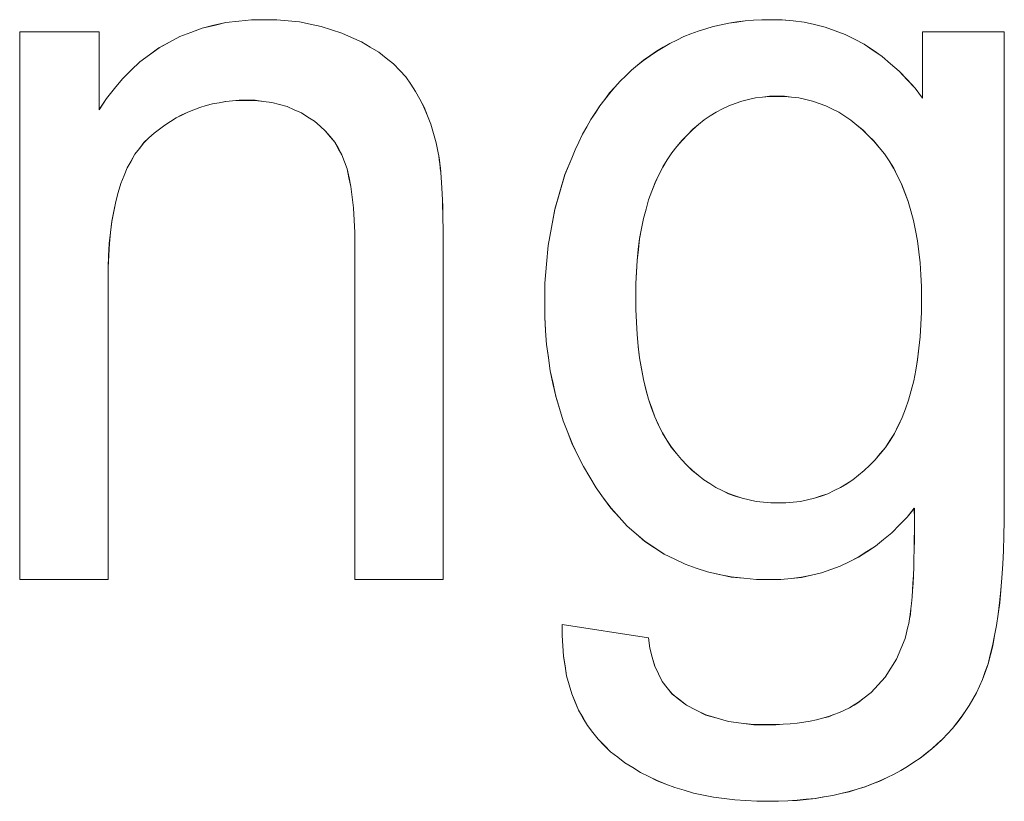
# Model space of a CAD drawing. Extents: x 229 to 926, y 37 to 878.
# Tile 79 of 194: x 329.4 to 332.66, y 798.83 to 801.41. Entities that reach past the tile are written whole.
import ezdxf

# ---------------------------------------------------------------- set-up
doc = ezdxf.new("R2010")
doc.units = 0
doc.layers.get('0').update_dxf_attribs({"lineweight": 13})
doc.layers.add('Beschriftung', color=7, linetype='Continuous', lineweight=25)
doc.layers.add('Beschriftung-A03ENJ5NI0', color=7, linetype='Continuous', lineweight=25)

# ---------------------------------------------------------------- blocks, each defined once
blk = doc.blocks.new('Referenz-A03ENJ5LI0', base_point=(255.7277, 65.704))
at = {"layer": 'Beschriftung', "color": 0, "lineweight": -2}
for p, q in [((330.0471, 801.395), (330.0867, 801.4043)), ((330.0867, 801.4043), (330.1289, 801.409)), ((330.1289, 801.409), (330.1711, 801.4136)), ((330.1711, 801.4136), (330.216, 801.4136)), ((330.216, 801.4136), (330.2548, 801.4136)), ((330.2548, 801.4136), (330.2923, 801.4099)), ((330.2923, 801.4099), (330.3296, 801.4063)), ((330.3296, 801.4063), (330.3655, 801.3989)), ((330.3655, 801.3989), (330.4013, 801.3916)), ((331.7249, 801.3968), (331.7508, 801.4024)), ((331.7508, 801.4024), (331.7776, 801.4061)), ((331.7776, 801.4061), (331.8043, 801.4098)), ((331.8043, 801.4098), (331.8321, 801.4117)), ((331.8321, 801.4117), (331.8598, 801.4136)), ((331.8598, 801.4136), (331.8884, 801.4136)), ((331.8884, 801.4136), (331.9266, 801.4136)), ((331.9266, 801.4136), (331.9631, 801.4096)), ((331.9631, 801.4096), (331.9995, 801.4055)), ((331.9995, 801.4055), (332.0343, 801.3974)), ((329.4041, 799.5614), (329.4041, 801.3736)), ((329.4041, 801.3736), (329.6673, 801.3736)), ((329.6673, 801.3736), (329.6673, 801.1161)), ((329.9337, 801.3578), (329.9706, 801.3717)), ((329.9706, 801.3717), (330.0076, 801.3857)), ((330.0076, 801.3857), (330.0471, 801.395)), ((330.4013, 801.3916), (330.4355, 801.3805)), ((330.4355, 801.3805), (330.4697, 801.3695)), ((330.4697, 801.3695), (330.5025, 801.3548)), ((331.6013, 801.3576), (331.6253, 801.367)), ((331.6253, 801.367), (331.6493, 801.3762)), ((331.6493, 801.3762), (331.6742, 801.3838)), ((331.6742, 801.3838), (331.6991, 801.3912)), ((331.6991, 801.3912), (331.7249, 801.3968)), ((332.0343, 801.3974), (332.0691, 801.3893)), ((332.0691, 801.3893), (332.1023, 801.3772)), ((332.1023, 801.3772), (332.1354, 801.365)), ((332.1354, 801.365), (332.1669, 801.3488)), ((332.3918, 801.1545), (332.3918, 801.3736)), ((332.3918, 801.3736), (332.6621, 801.3736)), ((332.6621, 801.3736), (332.6621, 799.8083)), ((329.8651, 801.3206), (329.8994, 801.3393)), ((329.8994, 801.3393), (329.9337, 801.3578)), ((330.5025, 801.3548), (330.5351, 801.3401)), ((330.5351, 801.3401), (330.5637, 801.3231)), ((331.5331, 801.3222), (331.5552, 801.3352)), ((331.5552, 801.3352), (331.5783, 801.3464)), ((331.5783, 801.3464), (331.6013, 801.3576)), ((332.1669, 801.3488), (332.1983, 801.3327)), ((332.1983, 801.3327), (332.2281, 801.3124)), ((329.8335, 801.2974), (329.8651, 801.3206)), ((330.5637, 801.3231), (330.5922, 801.3061)), ((330.5922, 801.3061), (330.6167, 801.2868)), ((331.4898, 801.2942), (331.5109, 801.3091)), ((331.5109, 801.3091), (331.5331, 801.3222)), ((332.2281, 801.3124), (332.258, 801.2921)), ((329.7728, 801.2462), (329.8018, 801.2741)), ((329.8018, 801.2741), (329.8335, 801.2974)), ((330.6167, 801.2868), (330.6411, 801.2675)), ((330.6411, 801.2675), (330.6615, 801.2459)), ((331.4486, 801.2628), (331.4685, 801.2793)), ((331.4685, 801.2793), (331.4898, 801.2942)), ((332.258, 801.2921), (332.286, 801.2678)), ((332.286, 801.2678), (332.3142, 801.2436)), ((329.7438, 801.2183), (329.7728, 801.2462)), ((330.6615, 801.2459), (330.6818, 801.2243)), ((331.4099, 801.2283), (331.4285, 801.2463)), ((331.4285, 801.2463), (331.4486, 801.2628)), ((332.3142, 801.2436), (332.3405, 801.2152)), ((329.7174, 801.1858), (329.7438, 801.2183)), ((330.6818, 801.2243), (330.698, 801.2004)), ((331.3737, 801.1906), (331.3912, 801.2103)), ((331.3912, 801.2103), (331.4099, 801.2283)), ((332.3405, 801.2152), (332.367, 801.1868)), ((329.691, 801.1532), (329.7174, 801.1858)), ((330.698, 801.2004), (330.7143, 801.1765)), ((330.7143, 801.1765), (330.728, 801.1504)), ((331.3401, 801.15), (331.3563, 801.1711)), ((331.3563, 801.1711), (331.3737, 801.1906)), ((332.367, 801.1868), (332.3918, 801.1545)), ((329.6673, 801.1161), (329.691, 801.1532)), ((330.064, 801.1391), (330.0423, 801.1352)), ((330.0857, 801.143), (330.064, 801.1391)), ((330.1083, 801.1449), (330.0857, 801.143)), ((330.1308, 801.1469), (330.1083, 801.1449)), ((330.1542, 801.1469), (330.1308, 801.1469)), ((330.1834, 801.1469), (330.1542, 801.1469)), ((330.2107, 801.1434), (330.1834, 801.1469)), ((330.2381, 801.1399), (330.2107, 801.1434)), ((330.2636, 801.133), (330.2381, 801.1399)), ((330.728, 801.1504), (330.7418, 801.1243)), ((331.3239, 801.1287), (331.3401, 801.15)), ((331.7936, 801.1446), (331.772, 801.1368)), ((331.8161, 801.1498), (331.7936, 801.1446)), ((331.8385, 801.1551), (331.8161, 801.1498)), ((331.862, 801.1576), (331.8385, 801.1551)), ((331.8855, 801.1602), (331.862, 801.1576)), ((331.9097, 801.1602), (331.8855, 801.1602)), ((331.9345, 801.1602), (331.9097, 801.1602)), ((331.9583, 801.1575), (331.9345, 801.1602)), ((331.9821, 801.1549), (331.9583, 801.1575)), ((332.0051, 801.1496), (331.9821, 801.1549)), ((332.028, 801.1444), (332.0051, 801.1496)), ((332.05, 801.1364), (332.028, 801.1444)), ((329.9602, 801.1079), (329.9408, 801.0983)), ((329.9802, 801.1157), (329.9602, 801.1079)), ((330.0004, 801.1235), (329.9802, 801.1157)), ((330.0213, 801.1294), (330.0004, 801.1235)), ((330.0423, 801.1352), (330.0213, 801.1294)), ((330.289, 801.1261), (330.2636, 801.133)), ((330.3126, 801.1157), (330.289, 801.1261)), ((330.3362, 801.1053), (330.3126, 801.1157)), ((330.3579, 801.0915), (330.3362, 801.1053)), ((330.7418, 801.1243), (330.7532, 801.096)), ((331.2941, 801.0833), (331.309, 801.1061)), ((331.309, 801.1061), (331.3239, 801.1287)), ((331.7091, 801.1081), (331.6892, 801.0952)), ((331.7298, 801.1186), (331.7091, 801.1081)), ((331.7504, 801.129), (331.7298, 801.1186)), ((331.772, 801.1368), (331.7504, 801.129)), ((332.072, 801.1284), (332.05, 801.1364)), ((332.0932, 801.1179), (332.072, 801.1284)), ((332.1143, 801.1073), (332.0932, 801.1179)), ((332.1346, 801.0942), (332.1143, 801.1073)), ((329.9029, 801.0769), (329.8844, 801.0651)), ((329.9214, 801.0885), (329.9029, 801.0769)), ((329.9408, 801.0983), (329.9214, 801.0885)), ((330.3796, 801.0776), (330.3579, 801.0915)), ((330.398, 801.0614), (330.3796, 801.0776)), ((330.7532, 801.096), (330.7645, 801.0677)), ((331.2804, 801.059), (331.2941, 801.0833)), ((331.6695, 801.0822), (331.6507, 801.0666)), ((331.6892, 801.0952), (331.6695, 801.0822)), ((332.1548, 801.081), (332.1346, 801.0942)), ((332.1741, 801.0651), (332.1548, 801.081)), ((329.8666, 801.0515), (329.8488, 801.038)), ((329.8844, 801.0651), (329.8666, 801.0515)), ((330.4165, 801.0451), (330.398, 801.0614)), ((330.4316, 801.0267), (330.4165, 801.0451)), ((330.7645, 801.0677), (330.7735, 801.037)), ((331.2667, 801.0348), (331.2804, 801.059)), ((331.6318, 801.0509), (331.6139, 801.0327)), ((331.6507, 801.0666), (331.6318, 801.0509)), ((332.1934, 801.0492), (332.1741, 801.0651)), ((332.2119, 801.0308), (332.1934, 801.0492)), ((329.8149, 801.0069), (329.8001, 800.9878)), ((329.8319, 801.0224), (329.8149, 801.0069)), ((329.8488, 801.038), (329.8319, 801.0224)), ((330.4467, 801.0081), (330.4316, 801.0267)), ((330.4585, 800.9873), (330.4467, 801.0081)), ((330.7735, 801.037), (330.7824, 801.0064)), ((331.2418, 800.9831), (331.2543, 801.0089)), ((331.2543, 801.0089), (331.2667, 801.0348)), ((331.5959, 801.0145), (331.5789, 800.9937)), ((331.6139, 801.0327), (331.5959, 801.0145)), ((332.2303, 801.0123), (332.2119, 801.0308)), ((332.2478, 800.9912), (332.2303, 801.0123)), ((329.8001, 800.9878), (329.7852, 800.9688)), ((330.4703, 800.9664), (330.4585, 800.9873)), ((330.7824, 801.0064), (330.7889, 800.9736)), ((331.2307, 800.9557), (331.2418, 800.9831)), ((331.5789, 800.9937), (331.5619, 800.9729)), ((332.2654, 800.97), (332.2478, 800.9912)), ((329.7725, 800.9462), (329.7598, 800.9237)), ((329.7852, 800.9688), (329.7725, 800.9462)), ((330.4788, 800.9431), (330.4703, 800.9664)), ((330.4874, 800.9199), (330.4788, 800.9431)), ((330.7889, 800.9736), (330.7909, 800.9629)), ((330.7909, 800.9629), (330.7927, 800.9503)), ((330.7927, 800.9503), (330.7945, 800.9376)), ((331.2084, 800.9009), (331.2307, 800.9557)), ((331.547, 800.9496), (331.5321, 800.9263)), ((331.5619, 800.9729), (331.547, 800.9496)), ((332.2808, 800.9464), (332.2654, 800.97)), ((332.296, 800.9227), (332.2808, 800.9464)), ((329.7598, 800.9237), (329.7493, 800.8977)), ((330.4937, 800.8908), (330.4874, 800.9199)), ((330.7945, 800.9376), (330.796, 800.9229)), ((330.796, 800.9229), (330.7975, 800.9083)), ((331.5321, 800.9263), (331.5193, 800.9005)), ((332.3092, 800.8964), (332.296, 800.9227)), ((329.7493, 800.8977), (329.7387, 800.8717)), ((330.5001, 800.8617), (330.4937, 800.8908)), ((330.7975, 800.9083), (330.7988, 800.8917)), ((330.7988, 800.8917), (330.8001, 800.875)), ((331.1917, 800.8437), (331.2084, 800.9009)), ((331.5193, 800.9005), (331.5066, 800.8745)), ((332.3224, 800.8702), (332.3092, 800.8964)), ((329.7387, 800.8717), (329.7302, 800.8421)), ((330.5044, 800.8266), (330.5001, 800.8617)), ((330.8001, 800.875), (330.801, 800.8563)), ((330.801, 800.8563), (330.8021, 800.8377)), ((331.1749, 800.7863), (331.1917, 800.8437)), ((331.4959, 800.8462), (331.4853, 800.8179)), ((331.5066, 800.8745), (331.4959, 800.8462)), ((332.3333, 800.8414), (332.3224, 800.8702)), ((329.7218, 800.8126), (329.7154, 800.7796)), ((329.7302, 800.8421), (329.7218, 800.8126)), ((330.5087, 800.7915), (330.5044, 800.8266)), ((330.8021, 800.8377), (330.8028, 800.8171)), ((330.8028, 800.8171), (330.8037, 800.7964)), ((331.4853, 800.8179), (331.4767, 800.787)), ((332.3443, 800.8125), (332.3333, 800.8414)), ((332.353, 800.7812), (332.3443, 800.8125)), ((329.7154, 800.7796), (329.7091, 800.7467)), ((330.5108, 800.7506), (330.5087, 800.7915)), ((330.8037, 800.7964), (330.8042, 800.7737)), ((331.1637, 800.7266), (331.1749, 800.7863)), ((331.4767, 800.787), (331.4682, 800.7561)), ((332.3618, 800.7498), (332.353, 800.7812)), ((329.7091, 800.7467), (329.7048, 800.7101)), ((330.513, 800.7096), (330.5108, 800.7506)), ((330.8042, 800.7737), (330.8046, 800.7511)), ((330.8046, 800.7511), (330.8049, 800.7265)), ((331.4682, 800.7561), (331.4618, 800.7227)), ((332.3684, 800.7159), (332.3618, 800.7498)), ((330.8049, 800.7265), (330.8051, 800.7018)), ((331.1526, 800.6667), (331.1637, 800.7266)), ((331.4618, 800.7227), (331.4555, 800.6893)), ((332.375, 800.682), (332.3684, 800.7159)), ((329.7048, 800.7101), (329.7006, 800.6736)), ((330.513, 800.6627), (330.513, 800.7096)), ((330.8051, 800.7018), (330.8051, 800.6751)), ((331.4555, 800.6893), (331.4512, 800.6533)), ((332.3794, 800.6455), (332.375, 800.682)), ((329.7006, 800.6736), (329.6985, 800.6337)), ((330.513, 799.5614), (330.513, 800.6627)), ((330.8051, 800.6751), (330.8051, 799.5614)), ((331.147, 800.6045), (331.1526, 800.6667)), ((331.4512, 800.6533), (331.4469, 800.6174)), ((329.6985, 800.6337), (329.6964, 800.5937)), ((331.4469, 800.6174), (331.4448, 800.5789)), ((332.3838, 800.609), (332.3794, 800.6455)), ((329.6964, 800.5937), (329.6964, 800.5503)), ((331.1414, 800.5421), (331.147, 800.6045)), ((332.3859, 800.5699), (332.3838, 800.609)), ((331.4448, 800.5789), (331.4427, 800.5405)), ((332.3881, 800.5309), (332.3859, 800.5699)), ((329.6964, 800.5503), (329.6964, 799.5614)), ((331.1414, 800.4773), (331.1414, 800.5421)), ((331.4427, 800.5405), (331.4427, 800.4995)), ((332.3881, 800.4892), (332.3881, 800.5309)), ((331.4427, 800.4995), (331.4427, 800.4549)), ((332.3881, 800.4457), (332.3881, 800.4892)), ((331.1414, 800.4302), (331.1414, 800.4773)), ((331.4427, 800.4549), (331.4447, 800.4133)), ((331.1444, 800.3848), (331.1414, 800.4302)), ((332.386, 800.4051), (332.3881, 800.4457)), ((331.4447, 800.4133), (331.4469, 800.3717)), ((332.3839, 800.3645), (332.386, 800.4051)), ((331.1475, 800.3393), (331.1444, 800.3848)), ((331.4469, 800.3717), (331.451, 800.3331)), ((332.3796, 800.3267), (332.3839, 800.3645)), ((331.1536, 800.2956), (331.1475, 800.3393)), ((331.451, 800.3331), (331.4553, 800.2946)), ((332.3754, 800.289), (332.3796, 800.3267)), ((331.1597, 800.2519), (331.1536, 800.2956)), ((331.4553, 800.2946), (331.4616, 800.2591)), ((331.4616, 800.2591), (331.4679, 800.2234)), ((332.369, 800.2541), (332.3754, 800.289)), ((331.1688, 800.2097), (331.1597, 800.2519)), ((332.3626, 800.2193), (332.369, 800.2541)), ((331.1779, 800.1676), (331.1688, 800.2097)), ((331.4679, 800.2234), (331.4763, 800.1909)), ((332.354, 800.1873), (332.3626, 800.2193)), ((331.1902, 800.1272), (331.1779, 800.1676)), ((331.4763, 800.1909), (331.4847, 800.1584)), ((332.3456, 800.1554), (332.354, 800.1873)), ((331.2024, 800.0869), (331.1902, 800.1272)), ((331.4847, 800.1584), (331.4953, 800.1288)), ((331.4953, 800.1288), (331.5058, 800.0993)), ((332.335, 800.1262), (332.3456, 800.1554)), ((331.5058, 800.0993), (331.5183, 800.0728)), ((332.3115, 800.071), (332.3243, 800.0972)), ((332.3243, 800.0972), (332.335, 800.1262)), ((331.2176, 800.0482), (331.2024, 800.0869)), ((331.5183, 800.0728), (331.531, 800.0463)), ((332.2987, 800.0449), (332.3115, 800.071)), ((331.2328, 800.0094), (331.2176, 800.0482)), ((331.531, 800.0463), (331.5457, 800.0228)), ((332.2839, 800.0216), (332.2987, 800.0449)), ((331.2511, 799.9724), (331.2328, 800.0094)), ((331.5457, 800.0228), (331.5604, 799.9994)), ((331.5604, 799.9994), (331.5772, 799.9788)), ((332.2519, 799.9779), (332.2689, 799.9984)), ((332.2689, 799.9984), (332.2839, 800.0216)), ((331.2693, 799.9354), (331.2511, 799.9724)), ((331.5772, 799.9788), (331.5941, 799.9583)), ((332.2349, 799.9576), (332.2519, 799.9779)), ((331.2906, 799.9), (331.2693, 799.9354)), ((331.5941, 799.9583), (331.612, 799.9403)), ((331.612, 799.9403), (331.6299, 799.9225)), ((332.1988, 799.9219), (332.2168, 799.9397)), ((332.2168, 799.9397), (332.2349, 799.9576)), ((331.312, 799.8646), (331.2906, 799.9)), ((331.6299, 799.9225), (331.6488, 799.9071)), ((331.6488, 799.9071), (331.6677, 799.8917)), ((332.1607, 799.8913), (332.1798, 799.9066)), ((332.1798, 799.9066), (332.1988, 799.9219)), ((331.6677, 799.8917), (331.6878, 799.8789)), ((331.6878, 799.8789), (331.7078, 799.8661)), ((332.1206, 799.8658), (332.1406, 799.8786)), ((332.1406, 799.8786), (332.1607, 799.8913)), ((331.3364, 799.831), (331.312, 799.8646)), ((331.7078, 799.8661), (331.7288, 799.8559)), ((331.7288, 799.8559), (331.75, 799.8457)), ((331.75, 799.8457), (331.7721, 799.838)), ((331.7721, 799.838), (331.7943, 799.8303)), ((332.0342, 799.8302), (332.0564, 799.8379)), ((332.0564, 799.8379), (332.0783, 799.8455)), ((332.0783, 799.8455), (332.0995, 799.8557)), ((332.0995, 799.8557), (332.1206, 799.8658)), ((331.3607, 799.7973), (331.3364, 799.831)), ((331.7943, 799.8303), (331.8175, 799.8252)), ((331.8175, 799.8252), (331.8407, 799.82)), ((331.8407, 799.82), (331.865, 799.8175)), ((331.865, 799.8175), (331.8892, 799.815)), ((331.8892, 799.815), (331.9146, 799.815)), ((331.9146, 799.815), (331.9397, 799.815)), ((331.9397, 799.815), (331.9639, 799.8174)), ((331.9639, 799.8174), (331.9879, 799.82)), ((331.9879, 799.82), (332.0111, 799.8251)), ((332.0111, 799.8251), (332.0342, 799.8302)), ((332.6621, 799.8083), (332.6621, 799.7555)), ((331.3876, 799.7678), (331.3607, 799.7973)), ((332.3645, 799.7978), (332.3407, 799.7682)), ((332.3648, 799.7603), (332.3645, 799.7978)), ((331.4145, 799.7383), (331.3876, 799.7678)), ((331.4439, 799.7131), (331.4145, 799.7383)), ((332.3151, 799.7424), (332.2898, 799.7165)), ((332.3407, 799.7682), (332.3151, 799.7424)), ((332.3646, 799.7261), (332.3648, 799.7603)), ((332.6621, 799.7555), (332.6609, 799.7064)), ((331.4732, 799.6878), (331.4439, 799.7131)), ((332.2898, 799.7165), (332.2628, 799.6944)), ((332.3645, 799.6919), (332.3646, 799.7261)), ((332.6609, 799.7064), (332.6596, 799.6575)), ((331.5051, 799.6667), (331.4732, 799.6878)), ((332.2359, 799.6722), (332.2076, 799.6537)), ((332.2628, 799.6944), (332.2359, 799.6722)), ((332.3638, 799.6609), (332.3645, 799.6919)), ((331.5371, 799.6457), (331.5051, 799.6667)), ((331.5715, 799.6289), (331.5371, 799.6457)), ((332.2076, 799.6537), (332.1792, 799.6353)), ((332.3633, 799.6298), (332.3638, 799.6609)), ((332.6596, 799.6575), (332.657, 799.6123)), ((331.6059, 799.612), (331.5715, 799.6289)), ((331.6428, 799.5994), (331.6059, 799.612)), ((332.1195, 799.6058), (332.0882, 799.5947)), ((332.1493, 799.6205), (332.1195, 799.6058)), ((332.1792, 799.6353), (332.1493, 799.6205)), ((332.3624, 799.6021), (332.3633, 799.6298)), ((332.657, 799.6123), (332.6545, 799.5672)), ((331.6798, 799.5868), (331.6428, 799.5994)), ((331.7192, 799.5783), (331.6798, 799.5868)), ((331.7586, 799.5699), (331.7192, 799.5783)), ((332.0241, 799.5763), (331.9912, 799.5688)), ((332.0568, 799.5836), (332.0241, 799.5763)), ((332.0882, 799.5947), (332.0568, 799.5836)), ((332.3601, 799.5497), (332.3614, 799.5743)), ((332.3614, 799.5743), (332.3624, 799.6021)), ((329.6964, 799.5614), (329.4041, 799.5614)), ((330.8051, 799.5614), (330.513, 799.5614)), ((331.8006, 799.5657), (331.7586, 799.5699)), ((331.8426, 799.5614), (331.8006, 799.5657)), ((331.887, 799.5614), (331.8426, 799.5614)), ((331.9228, 799.5614), (331.887, 799.5614)), ((331.9571, 799.5652), (331.9228, 799.5614)), ((331.9912, 799.5688), (331.9571, 799.5652)), ((332.3587, 799.5251), (332.3601, 799.5497)), ((332.6545, 799.5672), (332.6506, 799.5258)), ((332.3571, 799.5038), (332.3587, 799.5251)), ((332.6506, 799.5258), (332.6468, 799.4845)), ((332.3532, 799.4643), (332.3554, 799.4824)), ((332.3554, 799.4824), (332.3571, 799.5038)), ((332.6468, 799.4845), (332.6416, 799.447)), ((332.3487, 799.4312), (332.3512, 799.4462)), ((332.3512, 799.4462), (332.3532, 799.4643)), ((332.6416, 799.447), (332.6365, 799.4096)), ((331.1987, 799.3762), (331.1995, 799.4129)), ((331.1995, 799.4129), (331.4845, 799.369)), ((332.3434, 799.4046), (332.3463, 799.4163)), ((332.3463, 799.4163), (332.3487, 799.4312)), ((332.3337, 799.3663), (332.3434, 799.4046)), ((332.6365, 799.4096), (332.6301, 799.376)), ((331.2009, 799.3418), (331.1987, 799.3762)), ((331.4845, 799.369), (331.4889, 799.3344)), ((332.3195, 799.3323), (332.3337, 799.3663)), ((332.6301, 799.376), (332.6237, 799.3424)), ((331.2032, 799.3075), (331.2009, 799.3418)), ((331.4889, 799.3344), (331.4973, 799.3044)), ((332.3053, 799.2983), (332.3195, 799.3323)), ((332.616, 799.3126), (332.6084, 799.2829)), ((332.6237, 799.3424), (332.616, 799.3126)), ((331.2086, 799.2754), (331.2032, 799.3075)), ((331.4973, 799.3044), (331.5058, 799.2744)), ((332.2866, 799.2685), (332.3053, 799.2983)), ((332.6084, 799.2829), (332.5994, 799.2569)), ((331.2139, 799.2433), (331.2086, 799.2754)), ((331.5058, 799.2744), (331.5181, 799.2492)), ((331.5181, 799.2492), (331.5304, 799.2238)), ((332.2679, 799.2387), (332.2866, 799.2685)), ((332.5994, 799.2569), (332.5904, 799.231)), ((331.2223, 799.2136), (331.2139, 799.2433)), ((331.5304, 799.2238), (331.5468, 799.2033)), ((332.2448, 799.2132), (332.2679, 799.2387)), ((332.5904, 799.231), (332.5801, 799.2089)), ((331.2307, 799.1838), (331.2223, 799.2136)), ((331.2421, 799.1563), (331.2307, 799.1838)), ((331.5468, 799.2033), (331.5631, 799.1828)), ((331.5631, 799.1828), (331.5835, 799.167)), ((332.194, 799.1664), (332.2216, 799.1876)), ((332.2216, 799.1876), (332.2448, 799.2132)), ((332.5698, 799.1869), (332.5581, 799.166)), ((332.5801, 799.2089), (332.5698, 799.1869)), ((331.2536, 799.1289), (331.2421, 799.1563)), ((331.5835, 799.167), (331.6106, 799.1455)), ((332.1649, 799.1464), (332.1803, 799.1557)), ((332.1803, 799.1557), (332.194, 799.1664)), ((332.5581, 799.166), (332.5463, 799.1451)), ((331.2681, 799.1038), (331.2536, 799.1289)), ((331.6106, 799.1455), (331.6428, 799.1294)), ((331.6428, 799.1294), (331.675, 799.1134)), ((332.0982, 799.1145), (332.1164, 799.1212)), ((332.1164, 799.1212), (332.1331, 799.1292)), ((332.1331, 799.1292), (332.1497, 799.1372)), ((332.1497, 799.1372), (332.1649, 799.1464)), ((332.5331, 799.1254), (332.5198, 799.1056)), ((332.5463, 799.1451), (332.5331, 799.1254)), ((331.2827, 799.0786), (331.2681, 799.1038)), ((331.675, 799.1134), (331.7122, 799.1027)), ((331.7122, 799.1027), (331.7493, 799.0919)), ((331.7493, 799.0919), (331.7914, 799.0866)), ((331.7914, 799.0866), (331.8336, 799.0813)), ((331.9538, 799.0839), (331.9763, 799.0866)), ((331.9763, 799.0866), (331.9989, 799.0893)), ((331.9989, 799.0893), (332.0198, 799.0933)), ((332.0198, 799.0933), (332.0409, 799.0973)), ((332.0409, 799.0973), (332.0605, 799.1026)), ((332.0605, 799.1026), (332.08, 799.1079)), ((332.08, 799.1079), (332.0982, 799.1145)), ((332.505, 799.087), (332.4903, 799.0684)), ((332.5198, 799.1056), (332.505, 799.087)), ((331.3004, 799.0558), (331.2827, 799.0786)), ((331.318, 799.033), (331.3004, 799.0558)), ((331.8336, 799.0813), (331.8806, 799.0813)), ((331.8806, 799.0813), (331.906, 799.0813)), ((331.906, 799.0813), (331.93, 799.0827)), ((331.93, 799.0827), (331.9538, 799.0839)), ((332.4903, 799.0684), (332.474, 799.051)), ((331.3387, 799.0125), (331.318, 799.033)), ((332.4578, 799.0336), (332.44, 799.0174)), ((332.474, 799.051), (332.4578, 799.0336)), ((331.3594, 798.9918), (331.3387, 799.0125)), ((331.3832, 798.9737), (331.3594, 798.9918)), ((332.4223, 799.0011), (332.4031, 798.9859)), ((332.44, 799.0174), (332.4223, 799.0011)), ((331.4069, 798.9555), (331.3832, 798.9737)), ((331.4326, 798.9395), (331.4069, 798.9555)), ((332.363, 798.9569), (332.3423, 798.943)), ((332.3838, 798.9708), (332.363, 798.9569)), ((332.4031, 798.9859), (332.3838, 798.9708)), ((331.4582, 798.9235), (331.4326, 798.9395)), ((331.4857, 798.9099), (331.4582, 798.9235)), ((332.32, 798.9301), (332.2978, 798.9173)), ((332.3423, 798.943), (332.32, 798.9301)), ((331.5131, 798.8962), (331.4857, 798.9099)), ((331.5424, 798.8849), (331.5131, 798.8962)), ((332.2508, 798.895), (332.226, 798.8854)), ((332.2743, 798.9062), (332.2508, 798.895)), ((332.2978, 798.9173), (332.2743, 798.9062)), ((331.5717, 798.8735), (331.5424, 798.8849)), ((331.6029, 798.8643), (331.5717, 798.8735)), ((331.6342, 798.8552), (331.6029, 798.8643)), ((332.1489, 798.8598), (332.1216, 798.8535)), ((332.1751, 798.8678), (332.1489, 798.8598)), ((332.2012, 798.8758), (332.1751, 798.8678)), ((332.226, 798.8854), (332.2012, 798.8758)), ((331.6672, 798.8484), (331.6342, 798.8552)), ((331.7003, 798.8415), (331.6672, 798.8484)), ((331.7351, 798.8369), (331.7003, 798.8415)), ((331.77, 798.8324), (331.7351, 798.8369)), ((331.8067, 798.8301), (331.77, 798.8324)), ((331.8435, 798.8279), (331.8067, 798.8301)), ((331.882, 798.8279), (331.8435, 798.8279)), ((331.9146, 798.8279), (331.882, 798.8279)), ((331.9458, 798.8295), (331.9146, 798.8279)), ((331.977, 798.8311), (331.9458, 798.8295)), ((332.0069, 798.8343), (331.977, 798.8311)), ((332.0369, 798.8375), (332.0069, 798.8343)), ((332.0656, 798.8423), (332.0369, 798.8375)), ((332.0943, 798.8471), (332.0656, 798.8423)), ((332.1216, 798.8535), (332.0943, 798.8471))]:
    blk.add_line(p, q, dxfattribs=at)
blk = doc.blocks.new('Referenz-A03ENJ62I0', base_point=(255.7277, 65.7055))
at = {"layer": 'Beschriftung-A03ENJ5NI0', "color": 0, "lineweight": -2}
for p, q in [((330.0472, 801.3948), (330.0868, 801.4042)), ((330.0868, 801.4042), (330.129, 801.4088)), ((330.129, 801.4088), (330.1712, 801.4134)), ((330.1712, 801.4134), (330.2161, 801.4134)), ((330.2161, 801.4134), (330.255, 801.4134)), ((330.255, 801.4134), (330.2924, 801.4098)), ((330.2924, 801.4098), (330.3297, 801.4061)), ((330.3297, 801.4061), (330.3656, 801.3987)), ((330.3656, 801.3987), (330.4014, 801.3914)), ((331.7251, 801.3967), (331.7509, 801.4022)), ((331.7509, 801.4022), (331.7777, 801.4059)), ((331.7777, 801.4059), (331.8045, 801.4097)), ((331.8045, 801.4097), (331.8322, 801.4115)), ((331.8322, 801.4115), (331.8599, 801.4134)), ((331.8599, 801.4134), (331.8885, 801.4134)), ((331.8885, 801.4134), (331.9267, 801.4134)), ((331.9267, 801.4134), (331.9632, 801.4094)), ((331.9632, 801.4094), (331.9996, 801.4053)), ((331.9996, 801.4053), (332.0344, 801.3973)), ((329.4043, 799.5613), (329.4043, 801.3735)), ((329.4043, 801.3735), (329.6674, 801.3735)), ((329.6674, 801.3735), (329.6674, 801.1159)), ((329.9338, 801.3577), (329.9707, 801.3716)), ((329.9707, 801.3716), (330.0077, 801.3855)), ((330.0077, 801.3855), (330.0472, 801.3948)), ((330.4014, 801.3914), (330.4356, 801.3804)), ((330.4356, 801.3804), (330.4699, 801.3694)), ((330.4699, 801.3694), (330.5026, 801.3546)), ((331.6015, 801.3575), (331.6254, 801.3668)), ((331.6254, 801.3668), (331.6494, 801.3761)), ((331.6494, 801.3761), (331.6743, 801.3836)), ((331.6743, 801.3836), (331.6992, 801.391)), ((331.6992, 801.391), (331.7251, 801.3967)), ((332.0344, 801.3973), (332.0692, 801.3891)), ((332.0692, 801.3891), (332.1024, 801.377)), ((332.1024, 801.377), (332.1355, 801.3649)), ((332.3919, 801.1543), (332.3919, 801.3735)), ((332.3919, 801.3735), (332.6622, 801.3735)), ((332.6622, 801.3735), (332.6622, 799.8081)), ((329.8653, 801.3205), (329.8995, 801.3391)), ((329.8995, 801.3391), (329.9338, 801.3577)), ((330.5026, 801.3546), (330.5352, 801.3399)), ((330.5352, 801.3399), (330.5638, 801.3229)), ((331.5332, 801.322), (331.5553, 801.3351)), ((331.5553, 801.3351), (331.5784, 801.3462)), ((331.5784, 801.3462), (331.6015, 801.3575)), ((332.1355, 801.3649), (332.167, 801.3487)), ((332.167, 801.3487), (332.1984, 801.3325)), ((332.1984, 801.3325), (332.2282, 801.3122)), ((329.8336, 801.2972), (329.8653, 801.3205)), ((330.5638, 801.3229), (330.5923, 801.306)), ((330.5923, 801.306), (330.6168, 801.2866)), ((331.4899, 801.2941), (331.511, 801.3089)), ((331.511, 801.3089), (331.5332, 801.322)), ((332.2282, 801.3122), (332.2581, 801.292)), ((329.773, 801.2461), (329.802, 801.274)), ((329.802, 801.274), (329.8336, 801.2972)), ((330.6168, 801.2866), (330.6413, 801.2673)), ((330.6413, 801.2673), (330.6616, 801.2457)), ((331.4487, 801.2627), (331.4686, 801.2791)), ((331.4686, 801.2791), (331.4899, 801.2941)), ((332.2581, 801.292), (332.2861, 801.2677)), ((332.2861, 801.2677), (332.3143, 801.2434)), ((329.7439, 801.2182), (329.773, 801.2461)), ((330.6616, 801.2457), (330.6819, 801.2242)), ((331.4101, 801.2281), (331.4287, 801.2461)), ((331.4287, 801.2461), (331.4487, 801.2627)), ((332.3143, 801.2434), (332.3407, 801.2151)), ((329.7176, 801.1857), (329.7439, 801.2182)), ((330.6819, 801.2242), (330.6981, 801.2002)), ((331.3739, 801.1905), (331.3913, 801.2101)), ((331.3913, 801.2101), (331.4101, 801.2281)), ((332.3407, 801.2151), (332.3671, 801.1866)), ((329.6911, 801.1531), (329.7176, 801.1857)), ((330.6981, 801.2002), (330.7144, 801.1764)), ((330.7144, 801.1764), (330.7282, 801.1503)), ((331.3402, 801.1498), (331.3564, 801.1709)), ((331.3564, 801.1709), (331.3739, 801.1905)), ((332.3671, 801.1866), (332.3919, 801.1543)), ((329.6674, 801.1159), (329.6911, 801.1531)), ((330.0641, 801.1389), (330.0424, 801.1351)), ((330.0858, 801.1428), (330.0641, 801.1389)), ((330.1084, 801.1448), (330.0858, 801.1428)), ((330.1309, 801.1467), (330.1084, 801.1448)), ((330.1543, 801.1467), (330.1309, 801.1467)), ((330.1836, 801.1467), (330.1543, 801.1467)), ((330.2108, 801.1432), (330.1836, 801.1467)), ((330.2382, 801.1398), (330.2108, 801.1432)), ((330.2637, 801.1329), (330.2382, 801.1398)), ((330.7282, 801.1503), (330.742, 801.1241)), ((331.3241, 801.1286), (331.3402, 801.1498)), ((331.7937, 801.1444), (331.7721, 801.1366)), ((331.8162, 801.1496), (331.7937, 801.1444)), ((331.8386, 801.1549), (331.8162, 801.1496)), ((331.8621, 801.1575), (331.8386, 801.1549)), ((331.8856, 801.16), (331.8621, 801.1575)), ((331.9098, 801.16), (331.8856, 801.16)), ((331.9346, 801.16), (331.9098, 801.16)), ((331.9584, 801.1573), (331.9346, 801.16)), ((331.9823, 801.1548), (331.9584, 801.1573)), ((332.0052, 801.1495), (331.9823, 801.1548)), ((332.0281, 801.1442), (332.0052, 801.1495)), ((332.0501, 801.1363), (332.0281, 801.1442)), ((329.9603, 801.1078), (329.9409, 801.0981)), ((329.9803, 801.1156), (329.9603, 801.1078)), ((330.0005, 801.1233), (329.9803, 801.1156)), ((330.0214, 801.1292), (330.0005, 801.1233)), ((330.0424, 801.1351), (330.0214, 801.1292)), ((330.2891, 801.1259), (330.2637, 801.1329)), ((330.3128, 801.1155), (330.2891, 801.1259)), ((330.3363, 801.1052), (330.3128, 801.1155)), ((330.3581, 801.0913), (330.3363, 801.1052)), ((330.742, 801.1241), (330.7533, 801.0958)), ((331.2942, 801.0832), (331.3092, 801.1059)), ((331.3092, 801.1059), (331.3241, 801.1286)), ((331.7092, 801.108), (331.6893, 801.095)), ((331.7299, 801.1185), (331.7092, 801.108)), ((331.7506, 801.1288), (331.7299, 801.1185)), ((331.7721, 801.1366), (331.7506, 801.1288)), ((332.0722, 801.1283), (332.0501, 801.1363)), ((332.0933, 801.1177), (332.0722, 801.1283)), ((332.1145, 801.1072), (332.0933, 801.1177)), ((332.1347, 801.094), (332.1145, 801.1072)), ((329.903, 801.0767), (329.8845, 801.065)), ((329.9215, 801.0884), (329.903, 801.0767)), ((329.9409, 801.0981), (329.9215, 801.0884)), ((330.3797, 801.0774), (330.3581, 801.0913)), ((330.3982, 801.0613), (330.3797, 801.0774)), ((330.7533, 801.0958), (330.7647, 801.0675)), ((331.2805, 801.0588), (331.2942, 801.0832)), ((331.6696, 801.082), (331.6508, 801.0664)), ((331.6893, 801.095), (331.6696, 801.082)), ((332.1549, 801.0808), (332.1347, 801.094)), ((332.1742, 801.065), (332.1549, 801.0808)), ((329.8667, 801.0514), (329.849, 801.0378)), ((329.8845, 801.065), (329.8667, 801.0514)), ((330.4166, 801.045), (330.3982, 801.0613)), ((330.4317, 801.0265), (330.4166, 801.045)), ((330.7647, 801.0675), (330.7736, 801.0369)), ((331.2669, 801.0346), (331.2805, 801.0588)), ((331.6319, 801.0508), (331.614, 801.0326)), ((331.6508, 801.0664), (331.6319, 801.0508)), ((332.1936, 801.0491), (332.1742, 801.065)), ((332.212, 801.0306), (332.1936, 801.0491)), ((329.815, 801.0067), (329.8002, 800.9876)), ((329.832, 801.0223), (329.815, 801.0067)), ((329.849, 801.0378), (329.832, 801.0223)), ((330.4468, 801.008), (330.4317, 801.0265)), ((330.4586, 800.9871), (330.4468, 801.008)), ((330.7736, 801.0369), (330.7826, 801.0063)), ((331.242, 800.9829), (331.2544, 801.0088)), ((331.2544, 801.0088), (331.2669, 801.0346)), ((331.596, 801.0143), (331.5791, 800.9936)), ((331.614, 801.0326), (331.596, 801.0143)), ((332.2304, 801.0121), (332.212, 801.0306)), ((332.2479, 800.991), (332.2304, 801.0121)), ((329.8002, 800.9876), (329.7854, 800.9686)), ((330.4704, 800.9662), (330.4586, 800.9871)), ((330.7826, 801.0063), (330.789, 800.9734)), ((331.2308, 800.9556), (331.242, 800.9829)), ((331.5791, 800.9936), (331.562, 800.9728)), ((332.2655, 800.9698), (332.2479, 800.991)), ((329.7727, 800.946), (329.76, 800.9236)), ((329.7854, 800.9686), (329.7727, 800.946)), ((330.479, 800.9429), (330.4704, 800.9662)), ((330.4875, 800.9198), (330.479, 800.9429)), ((330.789, 800.9734), (330.791, 800.9628)), ((330.791, 800.9628), (330.7929, 800.9501)), ((330.7929, 800.9501), (330.7946, 800.9374)), ((331.2085, 800.9007), (331.2308, 800.9556)), ((331.5471, 800.9495), (331.5322, 800.9261)), ((331.562, 800.9728), (331.5471, 800.9495)), ((332.2809, 800.9462), (332.2655, 800.9698)), ((332.2962, 800.9225), (332.2809, 800.9462)), ((329.76, 800.9236), (329.7494, 800.8976)), ((330.4939, 800.8906), (330.4875, 800.9198)), ((330.7946, 800.9374), (330.7961, 800.9228)), ((330.7961, 800.9228), (330.7976, 800.9081)), ((331.5322, 800.9261), (331.5194, 800.9003)), ((332.3093, 800.8962), (332.2962, 800.9225)), ((329.7494, 800.8976), (329.7389, 800.8715)), ((330.5003, 800.8615), (330.4939, 800.8906)), ((330.7976, 800.9081), (330.799, 800.8915)), ((330.799, 800.8915), (330.8002, 800.8748)), ((331.1918, 800.8435), (331.2085, 800.9007)), ((331.5194, 800.9003), (331.5067, 800.8744)), ((332.3225, 800.87), (332.3093, 800.8962)), ((329.7389, 800.8715), (329.7303, 800.842)), ((330.5045, 800.8264), (330.5003, 800.8615)), ((330.8002, 800.8748), (330.8012, 800.8562)), ((330.8012, 800.8562), (330.8023, 800.8375)), ((331.496, 800.8461), (331.4854, 800.8177)), ((331.5067, 800.8744), (331.496, 800.8461)), ((332.3335, 800.8412), (332.3225, 800.87)), ((329.7219, 800.8125), (329.7155, 800.7794)), ((329.7303, 800.842), (329.7219, 800.8125)), ((330.5088, 800.7913), (330.5045, 800.8264)), ((330.8023, 800.8375), (330.8029, 800.8169)), ((330.8029, 800.8169), (330.8038, 800.7962)), ((331.175, 800.7862), (331.1918, 800.8435)), ((331.4854, 800.8177), (331.4768, 800.7868)), ((332.3444, 800.8124), (332.3335, 800.8412)), ((332.3532, 800.7811), (332.3444, 800.8124)), ((329.7155, 800.7794), (329.7092, 800.7465)), ((330.5109, 800.7504), (330.5088, 800.7913)), ((330.8038, 800.7962), (330.8043, 800.7735)), ((331.1638, 800.7264), (331.175, 800.7862)), ((331.4768, 800.7868), (331.4683, 800.7559)), ((332.362, 800.7497), (332.3532, 800.7811)), ((329.7092, 800.7465), (329.7049, 800.7099)), ((330.5131, 800.7095), (330.5109, 800.7504)), ((330.8043, 800.7735), (330.8048, 800.7509)), ((330.8048, 800.7509), (330.805, 800.7263)), ((331.4683, 800.7559), (331.4619, 800.7225)), ((332.3685, 800.7157), (332.362, 800.7497)), ((330.805, 800.7263), (330.8053, 800.7016)), ((331.1527, 800.6666), (331.1638, 800.7264)), ((331.4619, 800.7225), (331.4556, 800.6891)), ((332.3751, 800.6818), (332.3685, 800.7157)), ((329.7049, 800.7099), (329.7008, 800.6735)), ((330.5131, 800.6625), (330.5131, 800.7095)), ((330.8053, 800.7016), (330.8053, 800.675)), ((331.4556, 800.6891), (331.4513, 800.6531)), ((332.3795, 800.6453), (332.3751, 800.6818)), ((329.7008, 800.6735), (329.6986, 800.6335)), ((330.5131, 799.5613), (330.5131, 800.6625)), ((330.8053, 800.675), (330.8053, 799.5613)), ((331.1471, 800.6043), (331.1527, 800.6666)), ((331.4513, 800.6531), (331.447, 800.6172)), ((329.6986, 800.6335), (329.6965, 800.5936)), ((331.447, 800.6172), (331.445, 800.5788)), ((332.3839, 800.6088), (332.3795, 800.6453)), ((329.6965, 800.5936), (329.6965, 800.5501)), ((331.1416, 800.5419), (331.1471, 800.6043)), ((332.3861, 800.5698), (332.3839, 800.6088)), ((331.445, 800.5788), (331.4428, 800.5403)), ((332.3883, 800.5308), (332.3861, 800.5698)), ((329.6965, 800.5501), (329.6965, 799.5613)), ((331.1416, 800.4772), (331.1416, 800.5419)), ((331.4428, 800.5403), (331.4428, 800.4993)), ((332.3883, 800.4891), (332.3883, 800.5308)), ((331.4428, 800.4993), (331.4428, 800.4547)), ((332.3883, 800.4455), (332.3883, 800.4891)), ((331.1416, 800.43), (331.1416, 800.4772)), ((331.4428, 800.4547), (331.4448, 800.4131)), ((331.1445, 800.3846), (331.1416, 800.43)), ((332.3861, 800.4049), (332.3883, 800.4455)), ((331.4448, 800.4131), (331.447, 800.3716)), ((332.384, 800.3643), (332.3861, 800.4049)), ((331.1477, 800.3392), (331.1445, 800.3846)), ((331.447, 800.3716), (331.4511, 800.3329)), ((332.3797, 800.3265), (332.384, 800.3643)), ((331.1537, 800.2954), (331.1477, 800.3392)), ((331.4511, 800.3329), (331.4554, 800.2944)), ((332.3755, 800.2888), (332.3797, 800.3265)), ((331.1598, 800.2517), (331.1537, 800.2954)), ((331.4554, 800.2944), (331.4617, 800.2589)), ((331.4617, 800.2589), (331.468, 800.2233)), ((332.3691, 800.2539), (332.3755, 800.2888)), ((331.169, 800.2096), (331.1598, 800.2517)), ((332.3627, 800.2191), (332.3691, 800.2539)), ((331.1781, 800.1675), (331.169, 800.2096)), ((331.468, 800.2233), (331.4765, 800.1907)), ((332.3541, 800.1871), (332.3627, 800.2191)), ((331.1903, 800.1271), (331.1781, 800.1675)), ((331.4765, 800.1907), (331.4848, 800.1583)), ((332.3457, 800.1552), (332.3541, 800.1871)), ((331.2025, 800.0867), (331.1903, 800.1271)), ((331.4848, 800.1583), (331.4954, 800.1287)), ((331.4954, 800.1287), (331.5059, 800.0992)), ((332.3351, 800.1261), (332.3457, 800.1552)), ((331.5059, 800.0992), (331.5184, 800.0726)), ((332.3116, 800.0709), (332.3244, 800.097)), ((332.3244, 800.097), (332.3351, 800.1261)), ((331.2177, 800.048), (331.2025, 800.0867)), ((331.5184, 800.0726), (331.5311, 800.0461)), ((332.2988, 800.0447), (332.3116, 800.0709)), ((331.2329, 800.0093), (331.2177, 800.048)), ((331.5311, 800.0461), (331.5459, 800.0226)), ((332.284, 800.0215), (332.2988, 800.0447)), ((331.2512, 799.9723), (331.2329, 800.0093)), ((331.5459, 800.0226), (331.5606, 799.9992)), ((331.5606, 799.9992), (331.5773, 799.9786)), ((332.252, 799.9778), (332.2691, 799.9982)), ((332.2691, 799.9982), (332.284, 800.0215)), ((331.2694, 799.9352), (331.2512, 799.9723)), ((331.5773, 799.9786), (331.5943, 799.9581)), ((332.235, 799.9574), (332.252, 799.9778)), ((331.2907, 799.8999), (331.2694, 799.9352)), ((331.5943, 799.9581), (331.6121, 799.9402)), ((331.6121, 799.9402), (331.63, 799.9224)), ((332.1989, 799.9217), (332.2169, 799.9396)), ((332.2169, 799.9396), (332.235, 799.9574)), ((331.3121, 799.8644), (331.2907, 799.8999)), ((331.63, 799.9224), (331.6489, 799.907)), ((331.6489, 799.907), (331.6679, 799.8916)), ((332.1608, 799.8912), (332.1799, 799.9064)), ((332.1799, 799.9064), (332.1989, 799.9217)), ((331.6679, 799.8916), (331.6879, 799.8787)), ((331.6879, 799.8787), (331.7079, 799.866)), ((332.1207, 799.8657), (332.1408, 799.8785)), ((332.1408, 799.8785), (332.1608, 799.8912)), ((331.3365, 799.8308), (331.3121, 799.8644)), ((331.7079, 799.866), (331.729, 799.8557)), ((331.729, 799.8557), (331.7501, 799.8455)), ((331.7501, 799.8455), (331.7722, 799.8378)), ((331.7722, 799.8378), (331.7945, 799.8301)), ((332.0343, 799.8301), (332.0565, 799.8377)), ((332.0565, 799.8377), (332.0784, 799.8453)), ((332.0784, 799.8453), (332.0996, 799.8556)), ((332.0996, 799.8556), (332.1207, 799.8657)), ((331.3609, 799.7971), (331.3365, 799.8308)), ((331.7945, 799.8301), (331.8176, 799.825)), ((331.8176, 799.825), (331.8408, 799.8199)), ((331.8408, 799.8199), (331.8651, 799.8174)), ((331.8651, 799.8174), (331.8894, 799.8148)), ((331.8894, 799.8148), (331.9147, 799.8148)), ((331.9147, 799.8148), (331.9398, 799.8148)), ((331.9398, 799.8148), (331.964, 799.8173)), ((331.964, 799.8173), (331.9881, 799.8199)), ((331.9881, 799.8199), (332.0112, 799.8249)), ((332.0112, 799.8249), (332.0343, 799.8301)), ((332.6622, 799.8081), (332.6622, 799.7553)), ((331.3877, 799.7676), (331.3609, 799.7971)), ((332.3646, 799.7977), (332.3408, 799.7681)), ((332.3649, 799.7602), (332.3646, 799.7977)), ((331.4146, 799.7381), (331.3877, 799.7676)), ((331.444, 799.7129), (331.4146, 799.7381)), ((332.3153, 799.7422), (332.2899, 799.7164)), ((332.3408, 799.7681), (332.3153, 799.7422)), ((332.3648, 799.7259), (332.3649, 799.7602)), ((332.6622, 799.7553), (332.661, 799.7062)), ((331.4733, 799.6876), (331.444, 799.7129)), ((332.2899, 799.7164), (332.263, 799.6943)), ((332.3646, 799.6917), (332.3648, 799.7259)), ((332.661, 799.7062), (332.6597, 799.6573)), ((331.5053, 799.6666), (331.4733, 799.6876)), ((332.236, 799.672), (332.2077, 799.6536)), ((332.263, 799.6943), (332.236, 799.672)), ((332.3639, 799.6607), (332.3646, 799.6917)), ((331.5372, 799.6455), (331.5053, 799.6666)), ((331.5716, 799.6287), (331.5372, 799.6455)), ((332.2077, 799.6536), (332.1793, 799.6352)), ((332.3634, 799.6297), (332.3639, 799.6607)), ((332.6597, 799.6573), (332.6571, 799.6121)), ((331.606, 799.6118), (331.5716, 799.6287)), ((331.6429, 799.5992), (331.606, 799.6118)), ((332.1196, 799.6056), (332.0883, 799.5945)), ((332.1494, 799.6204), (332.1196, 799.6056)), ((332.1793, 799.6352), (332.1494, 799.6204)), ((332.3625, 799.6019), (332.3634, 799.6297)), ((332.6571, 799.6121), (332.6546, 799.567)), ((331.6799, 799.5866), (331.6429, 799.5992)), ((331.7193, 799.5782), (331.6799, 799.5866)), ((331.7587, 799.5698), (331.7193, 799.5782)), ((332.0242, 799.5762), (331.9913, 799.5687)), ((332.057, 799.5835), (332.0242, 799.5762)), ((332.0883, 799.5945), (332.057, 799.5835)), ((332.3602, 799.5496), (332.3615, 799.5741)), ((332.3615, 799.5741), (332.3625, 799.6019)), ((329.6965, 799.5613), (329.4043, 799.5613)), ((330.8053, 799.5613), (330.5131, 799.5613)), ((331.8007, 799.5655), (331.7587, 799.5698)), ((331.8427, 799.5613), (331.8007, 799.5655)), ((331.8871, 799.5613), (331.8427, 799.5613)), ((331.9229, 799.5613), (331.8871, 799.5613)), ((331.9572, 799.5651), (331.9229, 799.5613)), ((331.9913, 799.5687), (331.9572, 799.5651)), ((332.3588, 799.525), (332.3602, 799.5496)), ((332.6546, 799.567), (332.6507, 799.5257)), ((332.3572, 799.5037), (332.3588, 799.525)), ((332.6507, 799.5257), (332.6469, 799.4843)), ((332.3533, 799.4642), (332.3555, 799.4822)), ((332.3555, 799.4822), (332.3572, 799.5037)), ((332.6469, 799.4843), (332.6417, 799.4469)), ((332.3488, 799.4311), (332.3513, 799.446)), ((332.3513, 799.446), (332.3533, 799.4642)), ((332.6417, 799.4469), (332.6366, 799.4094)), ((331.1988, 799.376), (331.1996, 799.4127)), ((331.1996, 799.4127), (331.4846, 799.3688)), ((332.3435, 799.4045), (332.3465, 799.4162)), ((332.3465, 799.4162), (332.3488, 799.4311)), ((332.3338, 799.3661), (332.3435, 799.4045)), ((332.6366, 799.4094), (332.6302, 799.3758)), ((331.2011, 799.3417), (331.1988, 799.376)), ((331.4846, 799.3688), (331.489, 799.3342)), ((332.3196, 799.3321), (332.3338, 799.3661)), ((332.6302, 799.3758), (332.6238, 799.3422)), ((331.2033, 799.3073), (331.2011, 799.3417)), ((331.489, 799.3342), (331.4975, 799.3043)), ((332.3054, 799.2981), (332.3196, 799.3321)), ((332.6161, 799.3124), (332.6085, 799.2827)), ((332.6238, 799.3422), (332.6161, 799.3124)), ((331.2087, 799.2752), (331.2033, 799.3073)), ((331.4975, 799.3043), (331.5059, 799.2742)), ((332.2868, 799.2684), (332.3054, 799.2981)), ((332.6085, 799.2827), (332.5995, 799.2568)), ((331.214, 799.2432), (331.2087, 799.2752)), ((331.5059, 799.2742), (331.5182, 799.249)), ((331.5182, 799.249), (331.5305, 799.2237)), ((332.268, 799.2385), (332.2868, 799.2684)), ((332.5995, 799.2568), (332.5905, 799.2309)), ((331.2224, 799.2134), (331.214, 799.2432)), ((331.5305, 799.2237), (331.5469, 799.2032)), ((332.2449, 799.2131), (332.268, 799.2385)), ((332.5905, 799.2309), (332.5802, 799.2088)), ((331.2308, 799.1836), (331.2224, 799.2134)), ((331.2423, 799.1562), (331.2308, 799.1836)), ((331.5469, 799.2032), (331.5632, 799.1826)), ((331.5632, 799.1826), (331.5836, 799.1668)), ((332.1941, 799.1663), (332.2218, 799.1875)), ((332.2218, 799.1875), (332.2449, 799.2131)), ((332.57, 799.1868), (332.5582, 799.1658)), ((332.5802, 799.2088), (332.57, 799.1868)), ((331.2537, 799.1288), (331.2423, 799.1562)), ((331.5836, 799.1668), (331.6107, 799.1454)), ((332.1651, 799.1462), (332.1804, 799.1556)), ((332.1804, 799.1556), (332.1941, 799.1663)), ((332.5582, 799.1658), (332.5465, 799.145)), ((331.2683, 799.1036), (331.2537, 799.1288)), ((331.6107, 799.1454), (331.6429, 799.1293)), ((331.6429, 799.1293), (331.6751, 799.1132)), ((332.0983, 799.1144), (332.1165, 799.121)), ((332.1165, 799.121), (332.1332, 799.129)), ((332.1332, 799.129), (332.1499, 799.137)), ((332.1499, 799.137), (332.1651, 799.1462)), ((332.5332, 799.1252), (332.5199, 799.1055)), ((332.5465, 799.145), (332.5332, 799.1252)), ((331.2829, 799.0785), (331.2683, 799.1036)), ((331.6751, 799.1132), (331.7123, 799.1025)), ((331.7123, 799.1025), (331.7494, 799.0918)), ((331.7494, 799.0918), (331.7915, 799.0865)), ((331.7915, 799.0865), (331.8337, 799.0812)), ((331.9539, 799.0838), (331.9764, 799.0865)), ((331.9764, 799.0865), (331.999, 799.0892)), ((331.999, 799.0892), (332.0199, 799.0931)), ((332.0199, 799.0931), (332.041, 799.0972)), ((332.041, 799.0972), (332.0606, 799.1024)), ((332.0606, 799.1024), (332.0802, 799.1077)), ((332.0802, 799.1077), (332.0983, 799.1144)), ((332.5051, 799.0868), (332.4904, 799.0683)), ((332.5199, 799.1055), (332.5051, 799.0868)), ((331.3005, 799.0557), (331.2829, 799.0785)), ((331.3181, 799.0328), (331.3005, 799.0557)), ((331.8337, 799.0812), (331.8808, 799.0812)), ((331.8808, 799.0812), (331.9061, 799.0812)), ((331.9061, 799.0812), (331.9301, 799.0825)), ((331.9301, 799.0825), (331.9539, 799.0838)), ((332.4904, 799.0683), (332.4741, 799.0509)), ((331.3388, 799.0123), (331.3181, 799.0328)), ((332.4579, 799.0334), (332.4401, 799.0172)), ((332.4741, 799.0509), (332.4579, 799.0334)), ((331.3595, 798.9917), (331.3388, 799.0123)), ((331.3833, 798.9735), (331.3595, 798.9917)), ((332.4224, 799.001), (332.4032, 798.9858)), ((332.4401, 799.0172), (332.4224, 799.001)), ((331.407, 798.9553), (331.3833, 798.9735)), ((331.4327, 798.9394), (331.407, 798.9553)), ((332.3631, 798.9567), (332.3424, 798.9428)), ((332.3839, 798.9706), (332.3631, 798.9567)), ((332.4032, 798.9858), (332.3839, 798.9706)), ((331.4583, 798.9234), (331.4327, 798.9394)), ((331.4858, 798.9097), (331.4583, 798.9234)), ((332.3201, 798.93), (332.2979, 798.9172)), ((332.3424, 798.9428), (332.3201, 798.93)), ((331.5133, 798.896), (331.4858, 798.9097)), ((331.5426, 798.8847), (331.5133, 798.896)), ((332.2509, 798.8948), (332.2261, 798.8852)), ((332.2744, 798.906), (332.2509, 798.8948)), ((332.2979, 798.9172), (332.2744, 798.906)), ((331.5719, 798.8733), (331.5426, 798.8847)), ((331.603, 798.8642), (331.5719, 798.8733)), ((331.6343, 798.855), (331.603, 798.8642)), ((332.1491, 798.8596), (332.1217, 798.8533)), ((332.1752, 798.8676), (332.1491, 798.8596)), ((332.2013, 798.8756), (332.1752, 798.8676)), ((332.2261, 798.8852), (332.2013, 798.8756)), ((331.6673, 798.8482), (331.6343, 798.855)), ((331.7004, 798.8414), (331.6673, 798.8482)), ((331.7352, 798.8368), (331.7004, 798.8414)), ((331.7701, 798.8323), (331.7352, 798.8368)), ((331.8068, 798.8299), (331.7701, 798.8323)), ((331.8436, 798.8278), (331.8068, 798.8299)), ((331.8822, 798.8278), (331.8436, 798.8278)), ((331.9147, 798.8278), (331.8822, 798.8278)), ((331.9459, 798.8293), (331.9147, 798.8278)), ((331.9771, 798.8309), (331.9459, 798.8293)), ((332.007, 798.8342), (331.9771, 798.8309)), ((332.037, 798.8373), (332.007, 798.8342)), ((332.0657, 798.8422), (332.037, 798.8373)), ((332.0944, 798.8469), (332.0657, 798.8422)), ((332.1217, 798.8533), (332.0944, 798.8469))]:
    blk.add_line(p, q, dxfattribs=at)

msp = doc.modelspace()

# ---------------------------------------------------------------- block references
at = {"color": 251, "lineweight": 13, "ltscale": 0.13, "true_color": 0x606060}
for name, p in [('Referenz-A03ENJ5LI0', (255.7277, 65.704)), ('Referenz-A03ENJ62I0', (255.7277, 65.7055))]:
    msp.add_blockref(name, p, dxfattribs=at)

doc.saveas('drawing.dxf')
